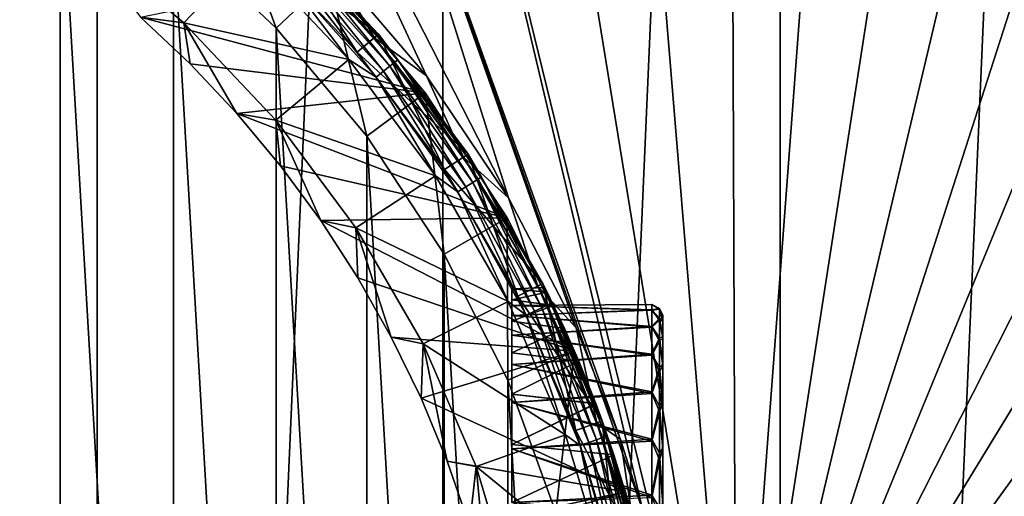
# Model space of a CAD drawing. Header units: metres. Extents: x -263 to 72, y -72 to 102.
# Tile 39 of 256: x 11.2 to 28.8, y 6.52 to 15.04. Entities that reach past the tile are written whole.
import ezdxf

# ---------------------------------------------------------------- set-up
doc = ezdxf.new("R2010")
doc.units = ezdxf.units.M
doc.layers.add('solid_FREE_STANDING_ONO_SW0004', color=7, linetype='CONTINUOUS')

msp = doc.modelspace()

# ---------------------------------------------------------------- linework, layer by layer
at = {"layer": 'solid_FREE_STANDING_ONO_SW0004'}
for points in [[(6.318729, -72.224121, -887), (6.318715, 72.224121, -887), (12.58952, 71.39856, -887)], [(12.589528, -71.398552, -887), (6.318729, -72.224121, -887), (12.58952, 71.39856, -887)], [(12.589528, -71.398552, -887), (12.58952, 71.39856, -887), (18.764444, 70.029602, -887)], [(18.764452, -70.029602, -887), (12.589528, -71.398552, -887), (18.764444, 70.029602, -887)], [(18.764452, -70.029602, -887), (18.764444, 70.029602, -887), (24.796396, 68.127739, -887)], [(24.7964, -68.127739, -887), (18.764452, -70.029602, -887), (24.796396, 68.127739, -887)], [(24.7964, -68.127739, -887), (24.796396, 68.127739, -887), (30.639791, 65.707329, -887)], [(30.63979, -65.707329, -887), (24.7964, -68.127739, -887), (30.639791, 65.707329, -887)], [(24.009604, 0, -872.009583), (22.059456, 23.587109, -872.126221), (20.210649, 23.360809, -872.104004)], [(24.009604, 0, -872.009583), (23.920332, 23.667299, -872.14856), (22.059456, 23.587109, -872.126221)], [(24.009604, 0, -872.009583), (25.78175, 23.600885, -872.170898), (23.920332, 23.667299, -872.14856)], [(24.009604, 0, -872.009583), (27.632181, 23.388277, -872.193115), (25.78175, 23.600885, -872.170898)], [(24.009604, 0, -872.009583), (20.210649, 23.360809, -872.104004), (18.385365, 22.989803, -872.082092)], [(24.009604, 0, -872.009583), (29.460161, 23.030792, -872.215027), (27.632181, 23.388277, -872.193115)], [(18.385365, 22.989803, -872.082092), (16.594908, 22.476391, -872.060608), (22.339272, 6.260771, -872)], [(24.009604, 0, -872.009583), (18.385365, 22.989803, -872.082092), (22.339272, 6.260771, -872)], [(24.009604, 0, -872.009583), (31.254368, 22.530647, -872.236572), (29.460161, 23.030792, -872.215027)], [(24.009604, 0, -872.009583), (33.003685, 21.890938, -872.257568), (31.254368, 22.530647, -872.236572)], [(16.594908, 22.476391, -872.060608), (14.850371, 21.82375, -872.039673), (19.940434, 11.858292, -872)], [(16.594908, 22.476391, -872.060608), (21.94326, 7.532214, -872), (22.339272, 6.260771, -872)], [(16.594908, 22.476391, -872.060608), (21.151411, 9.531854, -872), (21.94326, 7.532214, -872)], [(16.594908, 22.476391, -872.060608), (19.940434, 11.858292, -872), (21.151411, 9.531854, -872)], [(24.009604, 0, -872.009583), (34.697281, 21.115625, -872.277893), (33.003685, 21.890938, -872.257568)], [(14.850371, 21.82375, -872.039673), (18.472767, 14.035557, -872), (19.940434, 11.858292, -872)], [(14.850371, 21.82375, -872.039673), (16.768473, 16.033039, -872), (18.472767, 14.035557, -872)], [(24.009604, 0, -872.009583), (36.324665, 20.209517, -872.297485), (34.697281, 21.115625, -872.277893)], [(24.009604, 0, -872.009583), (37.875751, 19.178219, -872.316101), (36.324665, 20.209517, -872.297485)], [(9.738944, 19.391827, 137.050003), (9.738944, -19.391827, 137.050003), (11.924342, -18.130087, 137.050003)], [(9.738944, 19.391827, 137.050003), (11.924342, -18.130087, 137.050003), (11.924342, 18.130087, 137.050003)], [(24.009604, 0, -872.009583), (39.340935, 18.028126, -872.333679), (37.875751, 19.178219, -872.316101)], [(11.924342, 18.130087, 137.050003), (11.924342, -18.130087, 137.050003), (13.948497, -16.623159, 137.050003)], [(11.924342, 18.130087, 137.050003), (13.948497, -16.623159, 137.050003), (13.948497, 16.623159, 137.050003)], [(24.009604, 0, -872.009583), (40.711136, 16.766359, -872.350098), (39.340935, 18.028126, -872.333679)], [(13.948497, 16.623159, 137.050003), (15.784007, 14.891444, 137.050003), (14.784115, 17.619022, 135.75)], [(15.784007, 14.891444, 137.050003), (16.729593, 15.783558, 135.75), (14.784115, 17.619022, 135.75)], [(15.783424, 16.729721, 57.5), (17.236017, 14.462699, 57.5), (15.440424, 16.365919, 57.5)], [(17.618921, 14.784242, 56.700001), (15.783335, 16.729801, 56.700001), (15.440467, 16.365871, 56.700001)], [(15.714968, 16.656824, -799), (15.783592, 16.729561, -798.900024), (17.619032, 14.784104, -798.900024)], [(15.783592, 16.729561, -798.900024), (15.783335, 16.729801, 56.700001), (17.618921, 14.784242, 56.700001)], [(15.783424, 16.729721, 57.5), (17.618952, 14.784203, 57.5), (17.236017, 14.462699, 57.5)], [(15.783562, 16.729589, 95.300003), (17.618952, 14.784203, 57.5), (15.783424, 16.729721, 57.5)], [(17.619024, 14.784112, 95.300003), (17.618952, 14.784203, 57.5), (15.783562, 16.729589, 95.300003)], [(16.24659, 16.24659, 95.481171), (17.619024, 14.784112, 95.300003), (15.783562, 16.729589, 95.300003)], [(17.619032, 14.784104, -798.900024), (15.783592, 16.729561, -798.900024), (17.618921, 14.784242, 56.700001)], [(24.009604, 0, -872.009583), (41.977875, 15.400735, -872.365356), (40.711136, 16.766359, -872.350098)], [(13.948497, 16.623159, 137.050003), (13.948497, -16.623159, 137.050003), (15.784007, -14.891444, 137.050003)], [(13.948497, 16.623159, 137.050003), (15.784007, -14.891444, 137.050003), (15.784007, 14.891444, 137.050003)], [(15.714923, 16.656866, -872), (15.714968, 16.656824, -799), (17.542427, 14.719826, -799)], [(17.542566, 14.71966, -872), (15.714923, 16.656866, -872), (17.542427, 14.719826, -799)], [(16.768473, 16.033039, -872), (15.714923, 16.656866, -872), (17.542566, 14.71966, -872)], [(17.542427, 14.719826, -799), (15.714968, 16.656824, -799), (17.619032, 14.784104, -798.900024)], [(12.303388, 16.526339, 96.599998), (14.138644, 14.986392, 96.599998), (12.303402, 16.526321, 96)], [(13.364058, 15.084917, 97.050003), (14.138644, 14.986392, 96.599998), (12.303388, 16.526339, 96.599998)], [(12.303402, 16.526321, 96), (14.138625, 14.986403, 96), (15.307526, 16.216339, 96)], [(14.138644, 14.986392, 96.599998), (14.138625, 14.986403, 96), (12.303402, 16.526321, 96)], [(14.138625, 14.986403, 96), (17.087234, 14.328866, 96), (15.307526, 16.216339, 96)], [(15.89609, 15.89609, 95.976334), (15.307526, 16.216339, 96), (17.087234, 14.328866, 96)], [(15.440467, 16.365871, 56.700001), (15.440424, 16.365919, 57.5), (17.236017, 14.462699, 57.5)], [(17.235882, 14.462863, 56.700001), (15.440467, 16.365871, 56.700001), (17.236017, 14.462699, 57.5)], [(17.618921, 14.784242, 56.700001), (15.440467, 16.365871, 56.700001), (17.235882, 14.462863, 56.700001)], [(16.118298, 16.118298, 95.795235), (17.821627, 14.212273, 95.795235), (16.197077, 16.197077, 95.650162)], [(16.197077, 16.197077, 95.650162), (17.908731, 14.281736, 95.650162), (16.24659, 16.24659, 95.481171)], [(17.821627, 14.212273, 95.795235), (17.908731, 14.281736, 95.650162), (16.197077, 16.197077, 95.650162)], [(16.24659, 16.24659, 95.481171), (17.963476, 14.325394, 95.481171), (17.619024, 14.784112, 95.300003)], [(17.908731, 14.281736, 95.650162), (17.963476, 14.325394, 95.481171), (16.24659, 16.24659, 95.481171)], [(16.015633, 16.015633, 95.906494), (17.708111, 14.121747, 95.906494), (16.118298, 16.118298, 95.795235)], [(17.708111, 14.121747, 95.906494), (17.821627, 14.212273, 95.795235), (16.118298, 16.118298, 95.795235)], [(16.768473, 16.033039, -872), (17.542566, 14.71966, -872), (18.472767, 14.035557, -872)], [(16.015633, 16.015633, 95.906494), (15.89609, 15.89609, 95.976334), (17.575935, 14.016341, 95.976334)], [(17.575935, 14.016341, 95.976334), (15.89609, 15.89609, 95.976334), (17.087234, 14.328866, 96)], [(16.015633, 16.015633, 95.906494), (17.575935, 14.016341, 95.976334), (17.708111, 14.121747, 95.906494)], [(16.729593, 15.783558, 97.050003), (18.448837, 13.734642, 97.050003), (13.364058, 15.084917, 97.050003)], [(15.784007, 14.891444, 137.050003), (17.406073, 12.958342, 137.050003), (16.729593, 15.783558, 135.75)], [(18.448833, 13.734648, 135.75), (18.448837, 13.734642, 97.050003), (16.729593, 15.783558, 97.050003)], [(16.729593, 15.783558, 135.75), (18.448833, 13.734648, 135.75), (16.729593, 15.783558, 97.050003)], [(17.406073, 12.958342, 137.050003), (18.448833, 13.734648, 135.75), (16.729593, 15.783558, 135.75)], [(24.009604, 0, -872.009583), (43.133301, 13.939712, -872.379211), (41.977875, 15.400735, -872.365356)], [(13.364058, 15.084917, 97.050003), (14.250472, 14.250503, 97.050003), (14.138644, 14.986392, 96.599998)], [(18.448837, 13.734642, 97.050003), (14.250472, 14.250503, 97.050003), (13.364058, 15.084917, 97.050003)], [(14.138625, 14.986403, 96), (15.782868, 13.243649, 96), (17.087234, 14.328866, 96)], [(15.782868, 13.243649, 96.599998), (15.782868, 13.243649, 96), (14.138625, 14.986403, 96)], [(14.138644, 14.986392, 96.599998), (15.782868, 13.243649, 96.599998), (14.138625, 14.986403, 96)], [(15.08487, 13.364111, 97.050003), (15.782868, 13.243649, 96.599998), (14.138644, 14.986392, 96.599998)], [(14.250472, 14.250503, 97.050003), (15.08487, 13.364111, 97.050003), (14.138644, 14.986392, 96.599998)], [(15.784007, 14.891444, 137.050003), (15.784007, -14.891444, 137.050003), (17.406073, -12.958342, 137.050003)], [(15.784007, 14.891444, 137.050003), (17.406073, -12.958342, 137.050003), (17.406073, 12.958342, 137.050003)], [(19.216269, 12.638637, 56.700001), (17.618921, 14.784242, 56.700001), (17.235882, 14.462863, 56.700001)], [(17.618952, 14.784203, 57.5), (18.798473, 12.363954, 57.5), (17.236017, 14.462699, 57.5)], [(17.542427, 14.719826, -799), (17.619032, 14.784104, -798.900024), (19.216196, 12.638742, -798.900024)], [(19.132648, 12.583791, -799), (17.542427, 14.719826, -799), (19.216196, 12.638742, -798.900024)], [(17.542566, 14.71966, -872), (17.542427, 14.719826, -799), (19.132648, 12.583791, -799)], [(19.132759, 12.583623, -872), (17.542566, 14.71966, -872), (19.132648, 12.583791, -799)], [(18.472767, 14.035557, -872), (17.542566, 14.71966, -872), (19.132759, 12.583623, -872)], [(17.619032, 14.784104, -798.900024), (17.618921, 14.784242, 56.700001), (19.216269, 12.638637, 56.700001)], [(17.618952, 14.784203, 57.5), (19.21629, 12.638606, 57.5), (18.798473, 12.363954, 57.5)], [(19.216221, 12.638703, 95.300003), (19.21629, 12.638606, 57.5), (17.618952, 14.784203, 57.5)], [(19.216221, 12.638703, 95.300003), (17.618952, 14.784203, 57.5), (17.619024, 14.784112, 95.300003)], [(17.963476, 14.325394, 95.481171), (19.216221, 12.638703, 95.300003), (17.619024, 14.784112, 95.300003)], [(19.216196, 12.638742, -798.900024), (17.619032, 14.784104, -798.900024), (19.216269, 12.638637, 56.700001)], [(18.798409, 12.364057, 56.700001), (17.235882, 14.462863, 56.700001), (17.236017, 14.462699, 57.5)], [(19.216269, 12.638637, 56.700001), (17.235882, 14.462863, 56.700001), (18.798409, 12.364057, 56.700001)], [(18.798409, 12.364057, 56.700001), (17.236017, 14.462699, 57.5), (18.798473, 12.363954, 57.5)], [(15.782868, 13.243649, 96), (18.635635, 12.24757, 96), (17.087234, 14.328866, 96)], [(17.575935, 14.016341, 95.976334), (17.087234, 14.328866, 96), (18.635635, 12.24757, 96)], [(17.821627, 14.212273, 95.795235), (19.300837, 12.12752, 95.795235), (17.908731, 14.281736, 95.650162)], [(17.908731, 14.281736, 95.650162), (19.395172, 12.186794, 95.650162), (17.963476, 14.325394, 95.481171)], [(19.300837, 12.12752, 95.795235), (19.395172, 12.186794, 95.650162), (17.908731, 14.281736, 95.650162)], [(17.963476, 14.325394, 95.481171), (19.45446, 12.224048, 95.481171), (19.216221, 12.638703, 95.300003)], [(19.395172, 12.186794, 95.650162), (19.45446, 12.224048, 95.481171), (17.963476, 14.325394, 95.481171)], [(18.448837, 13.734642, 97.050003), (15.08487, 13.364111, 97.050003), (14.250472, 14.250503, 97.050003)], [(17.708111, 14.121747, 95.906494), (17.575935, 14.016341, 95.976334), (19.034754, 11.960328, 95.976334)], [(17.708111, 14.121747, 95.906494), (19.1779, 12.050273, 95.906494), (17.821627, 14.212273, 95.795235)], [(17.708111, 14.121747, 95.906494), (19.034754, 11.960328, 95.976334), (19.1779, 12.050273, 95.906494)], [(19.1779, 12.050273, 95.906494), (19.300837, 12.12752, 95.795235), (17.821627, 14.212273, 95.795235)], [(19.034754, 11.960328, 95.976334), (17.575935, 14.016341, 95.976334), (18.635635, 12.24757, 96)], [(18.472767, 14.035557, -872), (19.132759, 12.583623, -872), (19.940434, 11.858292, -872)], [(24.009604, 0, -872.009583), (44.170254, 12.392341, -872.391663), (43.133301, 13.939712, -872.379211)], [(18.448837, 13.734642, 97.050003), (19.918598, 11.499974, 97.050003), (15.08487, 13.364111, 97.050003)], [(17.406073, 12.958342, 137.050003), (18.792753, 10.849996, 137.050003), (18.448833, 13.734648, 135.75)], [(18.448833, 13.734648, 135.75), (19.918585, 11.5, 135.75), (18.448837, 13.734642, 97.050003)], [(18.792753, 10.849996, 137.050003), (19.918585, 11.5, 135.75), (18.448833, 13.734648, 135.75)], [(19.918585, 11.5, 135.75), (19.918598, 11.499974, 97.050003), (18.448837, 13.734642, 97.050003)], [(15.08487, 13.364111, 97.050003), (15.864336, 12.428823, 97.050003), (15.782868, 13.243649, 96.599998)], [(19.918598, 11.499974, 97.050003), (15.864336, 12.428823, 97.050003), (15.08487, 13.364111, 97.050003)], [(15.782868, 13.243649, 96), (17.213785, 11.321609, 96), (18.635635, 12.24757, 96)], [(17.213774, 11.321626, 96.599998), (17.213785, 11.321609, 96), (15.782868, 13.243649, 96)], [(15.782868, 13.243649, 96.599998), (17.213774, 11.321626, 96.599998), (15.782868, 13.243649, 96)], [(16.585915, 11.448152, 97.050003), (17.213774, 11.321626, 96.599998), (15.782868, 13.243649, 96.599998)], [(15.864336, 12.428823, 97.050003), (16.585915, 11.448152, 97.050003), (15.782868, 13.243649, 96.599998)], [(17.406073, 12.958342, 137.050003), (17.406073, -12.958342, 137.050003), (18.792753, -10.849996, 137.050003)], [(17.406073, 12.958342, 137.050003), (18.792753, -10.849996, 137.050003), (18.792753, 10.849996, 137.050003)], [(20.553658, 10.32216, 56.700001), (19.216269, 12.638637, 56.700001), (18.798409, 12.364057, 56.700001)], [(19.21629, 12.638606, 57.5), (20.106722, 10.098006, 57.5), (18.798473, 12.363954, 57.5)], [(19.132648, 12.583791, -799), (19.216196, 12.638742, -798.900024), (20.55357, 10.322342, -798.900024)], [(20.464207, 10.277462, -799), (19.132648, 12.583791, -799), (20.55357, 10.322342, -798.900024)], [(19.132759, 12.583623, -872), (19.132648, 12.583791, -799), (20.464207, 10.277462, -799)], [(20.464201, 10.277476, -872), (19.132759, 12.583623, -872), (20.464207, 10.277462, -799)], [(19.940434, 11.858292, -872), (19.132759, 12.583623, -872), (20.464201, 10.277476, -872)], [(20.55357, 10.322342, -798.900024), (19.216196, 12.638742, -798.900024), (19.216269, 12.638637, 56.700001)], [(20.553553, 10.322378, 95.300003), (19.21629, 12.638606, 57.5), (19.216221, 12.638703, 95.300003)], [(19.45446, 12.224048, 95.481171), (20.553553, 10.322378, 95.300003), (19.216221, 12.638703, 95.300003)], [(20.55357, 10.322342, -798.900024), (19.216269, 12.638637, 56.700001), (20.553658, 10.32216, 56.700001)], [(19.21629, 12.638606, 57.5), (20.553658, 10.32217, 57.5), (20.106722, 10.098006, 57.5)], [(20.553553, 10.322378, 95.300003), (20.553658, 10.32217, 57.5), (19.21629, 12.638606, 57.5)], [(19.918598, 11.499974, 97.050003), (16.585915, 11.448152, 97.050003), (15.864336, 12.428823, 97.050003)], [(18.798409, 12.364057, 56.700001), (18.798473, 12.363954, 57.5), (20.106722, 10.098006, 57.5)], [(20.106836, 10.097777, 56.700001), (18.798409, 12.364057, 56.700001), (20.106722, 10.098006, 57.5)], [(20.553658, 10.32216, 56.700001), (18.798409, 12.364057, 56.700001), (20.106836, 10.097777, 56.700001)], [(24.009604, 0, -872.009583), (45.082314, 10.768207, -872.402588), (44.170254, 12.392341, -872.391663)], [(17.213785, 11.321609, 96), (19.93203, 10.000208, 96), (18.635635, 12.24757, 96)], [(19.034754, 11.960328, 95.976334), (18.635635, 12.24757, 96), (19.93203, 10.000208, 96)], [(19.300837, 12.12752, 95.795235), (20.537329, 9.890256, 95.795235), (19.395172, 12.186794, 95.650162)], [(19.395172, 12.186794, 95.650162), (20.637707, 9.938596, 95.650162), (19.45446, 12.224048, 95.481171)], [(20.537329, 9.890256, 95.795235), (20.637707, 9.938596, 95.650162), (19.395172, 12.186794, 95.650162)], [(19.45446, 12.224048, 95.481171), (20.700794, 9.968977, 95.481171), (20.553553, 10.322378, 95.300003)], [(20.637707, 9.938596, 95.650162), (20.700794, 9.968977, 95.481171), (19.45446, 12.224048, 95.481171)], [(19.1779, 12.050273, 95.906494), (19.034754, 11.960328, 95.976334), (20.2542, 9.753908, 95.976334)], [(19.1779, 12.050273, 95.906494), (20.406515, 9.82726, 95.906494), (19.300837, 12.12752, 95.795235)], [(19.1779, 12.050273, 95.906494), (20.2542, 9.753908, 95.976334), (20.406515, 9.82726, 95.906494)], [(20.406515, 9.82726, 95.906494), (20.537329, 9.890256, 95.795235), (19.300837, 12.12752, 95.795235)], [(20.2542, 9.753908, 95.976334), (19.034754, 11.960328, 95.976334), (19.93203, 10.000208, 96)], [(19.940434, 11.858292, -872), (20.464201, 10.277476, -872), (21.151411, 9.531854, -872)], [(19.918598, 11.499974, 97.050003), (21.118965, 9.109847, 97.050003), (16.585915, 11.448152, 97.050003)], [(16.585915, 11.448152, 97.050003), (17.246811, 10.425942, 97.050003), (17.213774, 11.321626, 96.599998)], [(21.118965, 9.109847, 97.050003), (17.246811, 10.425942, 97.050003), (16.585915, 11.448152, 97.050003)], [(18.792753, 10.849996, 137.050003), (19.925287, 8.594934, 137.050003), (19.918585, 11.5, 135.75)], [(19.918585, 11.5, 135.75), (21.118971, 9.109835, 135.75), (19.918598, 11.499974, 97.050003)], [(19.925287, 8.594934, 137.050003), (21.118971, 9.109835, 135.75), (19.918585, 11.5, 135.75)], [(21.118971, 9.109835, 135.75), (21.118965, 9.109847, 97.050003), (19.918598, 11.499974, 97.050003)], [(17.213774, 11.321626, 96.599998), (18.411804, 9.246548, 96.599998), (17.213785, 11.321609, 96)], [(17.844814, 9.365649, 97.050003), (18.411804, 9.246548, 96.599998), (17.213774, 11.321626, 96.599998)], [(17.246811, 10.425942, 97.050003), (17.844814, 9.365649, 97.050003), (17.213774, 11.321626, 96.599998)], [(17.213785, 11.321609, 96), (18.411795, 9.246566, 96), (19.93203, 10.000208, 96)], [(18.411804, 9.246548, 96.599998), (18.411795, 9.246566, 96), (17.213785, 11.321609, 96)], [(18.792753, 10.849996, 137.050003), (18.792753, -10.849996, 137.050003), (19.925287, -8.594934, 137.050003)], [(18.792753, 10.849996, 137.050003), (19.925287, -8.594934, 137.050003), (19.925287, 8.594934, 137.050003)], [(24.009604, 0, -872.009583), (45.863831, 9.07737, -872.411987), (45.082314, 10.768207, -872.402588)], [(21.118965, 9.109847, 97.050003), (17.844814, 9.365649, 97.050003), (17.246811, 10.425942, 97.050003)], [(20, 10.225655, 31.593929), (20.629377, 10.169994, 31.021816), (20.589743, 10.25, 32.300026)], [(20, 10.225661, 33.005978), (20.589743, 10.25, 32.300026), (20.629353, 10.170047, 33.57774)], [(20, 10.225661, 33.005978), (20, 10.225655, 31.593929), (20.589743, 10.25, 32.300026)], [(20, 10.031612, 34.404564), (20, 10.225661, 33.005978), (20.629353, 10.170047, 33.57774)], [(20, 9.92764, 31.633314), (20, 10.225655, 31.593929), (20, 10.225661, 33.005978)], [(20, 9.749363, 34.288071), (20, 10.225661, 33.005978), (20, 10.031612, 34.404564)], [(20, 9.92764, 32.966686), (20, 10.225661, 33.005978), (20, 9.749363, 34.288071)], [(20, 9.92764, 31.633314), (20, 10.225661, 33.005978), (20, 9.92764, 32.966686)], [(20, 10.225655, 31.593929), (20, 10.031595, 30.19536), (20.629377, 10.169994, 31.021816)], [(20, 9.749363, 30.311928), (20, 10.031595, 30.19536), (20, 10.225655, 31.593929)], [(20, 9.749363, 30.311928), (20, 10.225655, 31.593929), (20, 9.92764, 31.633314)], [(20.553658, 10.32217, 57.5), (21.143091, 7.695432, 57.5), (20.106722, 10.098006, 57.5)], [(21.612926, 7.866459, 56.700001), (20.553658, 10.32216, 56.700001), (20.106836, 10.097777, 56.700001)], [(20.464201, 10.277476, -872), (20.464207, 10.277462, -799), (21.518965, 7.83225, -799)], [(21.519054, 7.832002, -872), (20.464201, 10.277476, -872), (21.518965, 7.83225, -799)], [(21.151411, 9.531854, -872), (20.464201, 10.277476, -872), (21.519054, 7.832002, -872)], [(20.464207, 10.277462, -799), (20.55357, 10.322342, -798.900024), (21.612934, 7.866452, -798.900024)], [(21.518965, 7.83225, -799), (20.464207, 10.277462, -799), (21.612934, 7.866452, -798.900024)], [(21.61293, 7.866461, 95.300003), (20.553658, 10.32217, 57.5), (20.553553, 10.322378, 95.300003)], [(20.700794, 9.968977, 95.481171), (21.61293, 7.866461, 95.300003), (20.553553, 10.322378, 95.300003)], [(20.589743, 10.25, 32.300026), (20.55357, 10.322342, -798.900024), (20.553658, 10.32216, 56.700001)], [(21.498875, 8.17303, 26.114206), (21.612934, 7.866452, -798.900024), (20.55357, 10.322342, -798.900024)], [(21.195278, 8.930855, 27.269846), (21.498875, 8.17303, 26.114206), (20.55357, 10.322342, -798.900024)], [(20.938925, 9.516376, 28.492006), (21.195278, 8.930855, 27.269846), (20.55357, 10.322342, -798.900024)], [(20.747154, 9.927519, 29.749117), (20.938925, 9.516376, 28.492006), (20.55357, 10.322342, -798.900024)], [(20.629377, 10.169994, 31.021816), (20.747154, 9.927519, 29.749117), (20.55357, 10.322342, -798.900024)], [(20.589743, 10.25, 32.300026), (20.629377, 10.169994, 31.021816), (20.55357, 10.322342, -798.900024)], [(20.553658, 10.32217, 57.5), (21.612967, 7.866357, 57.5), (21.143091, 7.695432, 57.5)], [(21.61293, 7.866461, 95.300003), (21.612967, 7.866357, 57.5), (20.553658, 10.32217, 57.5)], [(20.629353, 10.170047, 33.57774), (20.553658, 10.32216, 56.700001), (21.612926, 7.866459, 56.700001)], [(20.629353, 10.170047, 33.57774), (20.589743, 10.25, 32.300026), (20.553658, 10.32216, 56.700001)], [(20, 10.031612, 34.404564), (20.629353, 10.170047, 33.57774), (20.747047, 9.927741, 34.850021)], [(20, 10.031595, 30.19536), (20.747154, 9.927519, 29.749117), (20.629377, 10.169994, 31.021816)], [(20.106836, 10.097777, 56.700001), (20.106722, 10.098006, 57.5), (21.143091, 7.695432, 57.5)], [(21.143143, 7.69528, 56.700001), (20.106836, 10.097777, 56.700001), (21.143091, 7.695432, 57.5)], [(21.612926, 7.866459, 56.700001), (20.106836, 10.097777, 56.700001), (21.143143, 7.69528, 56.700001)], [(20.747047, 9.927741, 34.850021), (20.629353, 10.170047, 33.57774), (21.612926, 7.866459, 56.700001)], [(18.411795, 9.246566, 96), (20.958284, 7.618421, 96), (19.93203, 10.000208, 96)], [(20.2542, 9.753908, 95.976334), (19.93203, 10.000208, 96), (20.958284, 7.618421, 96)], [(20, 9.647276, 35.763027), (20, 10.031612, 34.404564), (20.747047, 9.927741, 34.850021)], [(20, 9.396008, 35.573765), (20, 10.031612, 34.404564), (20, 9.647276, 35.763027)], [(20, 9.749363, 34.288071), (20, 10.031612, 34.404564), (20, 9.396008, 35.573765)], [(20, 10.031595, 30.19536), (20, 9.647259, 28.836926), (20.747154, 9.927519, 29.749117)], [(20, 9.396008, 29.026236), (20, 9.647259, 28.836926), (20, 10.031595, 30.19536)], [(20, 9.396008, 29.026236), (20, 10.031595, 30.19536), (20, 9.749363, 30.311928)], [(20, 9.92764, 32.966686), (22.5, 9.845038, 33.741428), (22.5, 9.949967, 32.325661)], [(20, 9.92764, 31.633314), (22.5, 9.949967, 32.325661), (22.5, 9.852343, 30.90937)], [(20, 9.92764, 31.633314), (20, 9.92764, 32.966686), (22.5, 9.949967, 32.325661)], [(20, 9.647276, 35.763027), (20.747047, 9.927741, 34.850021), (20.938745, 9.516772, 36.107002)], [(20, 9.92764, 32.966686), (20, 9.749363, 34.288071), (22.5, 9.845038, 33.741428)], [(20, 9.749363, 30.311928), (20, 9.92764, 31.633314), (22.5, 9.852343, 30.90937)], [(20, 9.647259, 28.836926), (20.938925, 9.516376, 28.492006), (20.747154, 9.927519, 29.749117)], [(20.406515, 9.82726, 95.906494), (21.378508, 7.480663, 95.906494), (20.537329, 9.890256, 95.795235)], [(20.537329, 9.890256, 95.795235), (21.515553, 7.528617, 95.795235), (20.637707, 9.938596, 95.650162)], [(21.378508, 7.480663, 95.906494), (21.515553, 7.528617, 95.795235), (20.537329, 9.890256, 95.795235)], [(20.637707, 9.938596, 95.650162), (21.62071, 7.565414, 95.650162), (20.700794, 9.968977, 95.481171)], [(21.515553, 7.528617, 95.795235), (21.62071, 7.565414, 95.650162), (20.637707, 9.938596, 95.650162)], [(20.700794, 9.968977, 95.481171), (21.686804, 7.588541, 95.481171), (21.61293, 7.866461, 95.300003)], [(21.62071, 7.565414, 95.650162), (21.686804, 7.588541, 95.481171), (20.700794, 9.968977, 95.481171)], [(20.938745, 9.516772, 36.107002), (20.747047, 9.927741, 34.850021), (21.612926, 7.866459, 56.700001)], [(22.5, 9.949967, 32.325661), (22.641422, 9.86205, 33.061703), (22.641422, 9.873913, 31.711727)], [(22.5, 9.852343, 30.90937), (22.5, 9.949967, 32.325661), (22.641422, 9.873913, 31.711727)], [(22.5, 9.949967, 32.325661), (22.5, 9.845038, 33.741428), (22.641422, 9.86205, 33.061703)], [(22.5, 9.852343, 30.90937), (22.641422, 9.873913, 31.711727), (22.641422, 9.701843, 30.372709)], [(22.5, 9.845038, 33.741428), (22.641422, 9.666475, 34.397491), (22.641422, 9.86205, 33.061703)], [(22.700001, 9.654308, 30.937346), (22.641422, 9.701843, 30.372709), (22.641422, 9.873913, 31.711727)], [(22.700001, 9.749968, 32.325161), (22.641422, 9.873913, 31.711727), (22.641422, 9.86205, 33.061703)], [(22.700001, 9.749968, 32.325161), (22.700001, 9.654308, 30.937346), (22.641422, 9.873913, 31.711727)], [(22.700001, 9.647145, 33.712479), (22.641422, 9.86205, 33.061703), (22.641422, 9.666475, 34.397491)], [(22.700001, 9.647145, 33.712479), (22.700001, 9.749968, 32.325161), (22.641422, 9.86205, 33.061703)], [(20, 9.749363, 30.311928), (22.5, 9.852343, 30.90937), (22.5, 9.554152, 29.521391)], [(20, 9.749363, 34.288071), (22.5, 9.539694, 35.12785), (22.5, 9.845038, 33.741428)], [(20, 9.749363, 34.288071), (20, 9.396008, 35.573765), (22.5, 9.539694, 35.12785)], [(20, 9.396008, 29.026236), (20, 9.749363, 30.311928), (22.5, 9.554152, 29.521391)], [(20.406515, 9.82726, 95.906494), (20.2542, 9.753908, 95.976334), (21.218937, 7.424827, 95.976334)], [(21.218937, 7.424827, 95.976334), (20.2542, 9.753908, 95.976334), (20.958284, 7.618421, 96)], [(20.406515, 9.82726, 95.906494), (21.218937, 7.424827, 95.976334), (21.378508, 7.480663, 95.906494)], [(22.5, 9.554152, 29.521391), (22.5, 9.852343, 30.90937), (22.641422, 9.701843, 30.372709)], [(22.5, 9.845038, 33.741428), (22.5, 9.539694, 35.12785), (22.641422, 9.666475, 34.397491)], [(22.5, 9.554152, 29.521391), (22.641422, 9.701843, 30.372709), (22.641422, 9.349048, 29.069593)], [(22.700001, 9.362113, 29.577255), (22.641422, 9.349048, 29.069593), (22.641422, 9.701843, 30.372709)], [(22.700001, 9.654308, 30.937346), (22.700001, 9.362113, 29.577255), (22.641422, 9.701843, 30.372709)], [(22.700001, 8.858426, 36.373177), (22.700001, 9.654308, 30.937346), (22.700001, 9.749968, 32.325161)], [(22.700001, 9.347933, 35.071037), (22.700001, 9.749968, 32.325161), (22.700001, 9.647145, 33.712479)], [(22.700001, 8.858426, 36.373177), (22.700001, 9.749968, 32.325161), (22.700001, 9.347933, 35.071037)], [(20, 9.079888, 37.05584), (20, 9.647276, 35.763027), (20.938745, 9.516772, 36.107002)], [(20, 8.87392, 36.800671), (20, 9.647276, 35.763027), (20, 9.079888, 37.05584)], [(20, 9.396008, 35.573765), (20, 9.647276, 35.763027), (20, 8.87392, 36.800671)], [(20, 9.647259, 28.836926), (20, 9.079871, 27.544128), (20.938925, 9.516376, 28.492006)], [(20, 8.87392, 27.79933), (20, 9.079871, 27.544128), (20, 9.647259, 28.836926)], [(20, 8.87392, 27.79933), (20, 9.647259, 28.836926), (20, 9.396008, 29.026236)], [(20, 9.396008, 29.026236), (22.5, 9.554152, 29.521391), (22.5, 9.061468, 28.189976)], [(20, 9.396008, 35.573765), (22.5, 9.040149, 36.456707), (22.5, 9.539694, 35.12785)], [(20, 9.079888, 37.05584), (20.938745, 9.516772, 36.107002), (21.195045, 8.931408, 37.32917)], [(20, 9.079871, 27.544128), (21.195278, 8.930855, 27.269846), (20.938925, 9.516376, 28.492006)], [(21.195045, 8.931408, 37.32917), (20.938745, 9.516772, 36.107002), (21.612926, 7.866459, 56.700001)], [(21.151411, 9.531854, -872), (21.519054, 7.832002, -872), (21.94326, 7.532214, -872)], [(22.5, 9.539694, 35.12785), (22.641422, 9.290833, 35.694206), (22.641422, 9.666475, 34.397491)], [(22.5, 9.061468, 28.189976), (22.5, 9.554152, 29.521391), (22.641422, 9.349048, 29.069593)], [(22.5, 9.539694, 35.12785), (22.5, 9.040149, 36.456707), (22.641422, 9.290833, 35.694206)], [(22.700001, 9.347933, 35.071037), (22.641422, 9.666475, 34.397491), (22.641422, 9.290833, 35.694206)], [(22.700001, 9.347933, 35.071037), (22.700001, 9.647145, 33.712479), (22.641422, 9.666475, 34.397491)], [(22.700001, 8.188581, 37.592411), (22.700001, 9.362113, 29.577255), (22.700001, 9.654308, 30.937346)], [(22.700001, 8.188581, 37.592411), (22.700001, 9.654308, 30.937346), (22.700001, 8.858426, 36.373177)], [(17.844814, 9.365649, 97.050003), (18.377729, 8.271147, 97.050003), (18.411804, 9.246548, 96.599998)], [(21.118965, 9.109847, 97.050003), (18.377729, 8.271147, 97.050003), (17.844814, 9.365649, 97.050003)], [(20, 9.396008, 35.573765), (20, 8.87392, 36.800671), (22.5, 9.040149, 36.456707)], [(20, 8.87392, 27.79933), (20, 9.396008, 29.026236), (22.5, 9.061468, 28.189976)], [(22.5, 9.061468, 28.189976), (22.641422, 9.349048, 29.069593), (22.641422, 8.822096, 27.826653)], [(22.700001, 9.362113, 29.577255), (22.700001, 8.879333, 28.2726), (22.641422, 9.349048, 29.069593)], [(22.700001, 8.879333, 28.2726), (22.641422, 8.822096, 27.826653), (22.641422, 9.349048, 29.069593)], [(22.700001, 8.858426, 36.373177), (22.700001, 9.347933, 35.071037), (22.641422, 9.290833, 35.694206)], [(22.700001, 8.188581, 37.592411), (22.700001, 8.879333, 28.2726), (22.700001, 9.362113, 29.577255)], [(18.377729, 8.271147, 97.050003), (18.84359, 7.146462, 97.050003), (18.411804, 9.246548, 96.599998)], [(18.411795, 9.246566, 96), (19.360729, 7.046656, 96), (20.958284, 7.618421, 96)], [(19.360729, 7.046656, 96.599998), (19.360729, 7.046656, 96), (18.411795, 9.246566, 96)], [(18.411804, 9.246548, 96.599998), (19.360729, 7.046656, 96.599998), (18.411795, 9.246566, 96)], [(18.84359, 7.146462, 97.050003), (19.360729, 7.046656, 96.599998), (18.411804, 9.246548, 96.599998)], [(22.5, 9.040149, 36.456707), (22.641422, 8.74212, 36.927696), (22.641422, 9.290833, 35.694206)], [(22.700001, 8.858426, 36.373177), (22.641422, 9.290833, 35.694206), (22.641422, 8.74212, 36.927696)], [(21.118965, 9.109847, 97.050003), (22.033762, 6.596462, 97.050003), (18.377729, 8.271147, 97.050003)], [(19.925287, 8.594934, 137.050003), (20.788374, 6.223626, 137.050003), (21.118971, 9.109835, 135.75)], [(20, 8.340307, 38.258335), (20, 9.079888, 37.05584), (21.195045, 8.931408, 37.32917)], [(20, 8.192484, 37.946743), (20, 9.079888, 37.05584), (20, 8.340307, 38.258335)], [(20, 8.87392, 36.800671), (20, 9.079888, 37.05584), (20, 8.192484, 37.946743)], [(20, 9.079871, 27.544128), (20, 8.340292, 26.341644), (21.195278, 8.930855, 27.269846)], [(20, 8.192484, 26.653257), (20, 8.340292, 26.341644), (20, 9.079871, 27.544128)], [(20, 8.192484, 26.653257), (20, 9.079871, 27.544128), (20, 8.87392, 27.79933)], [(20, 8.87392, 27.79933), (22.5, 9.061468, 28.189976), (22.5, 8.384318, 26.942228)], [(20, 8.87392, 36.800671), (22.5, 8.356572, 37.700943), (22.5, 9.040149, 36.456707)], [(20.788374, 6.223626, 137.050003), (22.033758, 6.596474, 135.75), (21.118971, 9.109835, 135.75)], [(22.033758, 6.596474, 135.75), (22.033762, 6.596462, 97.050003), (21.118965, 9.109847, 97.050003)], [(21.118971, 9.109835, 135.75), (22.033758, 6.596474, 135.75), (21.118965, 9.109847, 97.050003)], [(22.5, 8.384318, 26.942228), (22.5, 9.061468, 28.189976), (22.641422, 8.822096, 27.826653)], [(22.5, 9.040149, 36.456707), (22.5, 8.356572, 37.700943), (22.641422, 8.74212, 36.927696)], [(24.009604, 0, -872.009583), (46.509964, 7.330305, -872.419739), (45.863831, 9.07737, -872.411987)], [(20, 8.340307, 38.258335), (21.195045, 8.931408, 37.32917), (21.498663, 8.173584, 38.485062)], [(20, 8.340292, 26.341644), (21.498875, 8.17303, 26.114206), (21.195278, 8.930855, 27.269846)], [(20, 8.87392, 36.800671), (20, 8.192484, 37.946743), (22.5, 8.356572, 37.700943)], [(20, 8.192484, 26.653257), (20, 8.87392, 27.79933), (22.5, 8.384318, 26.942228)], [(21.498663, 8.173584, 38.485062), (21.195045, 8.931408, 37.32917), (21.612926, 7.866459, 56.700001)], [(22.5, 8.384318, 26.942228), (22.641422, 8.822096, 27.826653), (22.641422, 8.130806, 26.667042)], [(22.700001, 8.879333, 28.2726), (22.700001, 8.215796, 27.049934), (22.641422, 8.822096, 27.826653)], [(22.700001, 8.188581, 37.592411), (22.700001, 8.858426, 36.373177), (22.641422, 8.74212, 36.927696)], [(22.700001, 8.215796, 27.049934), (22.641422, 8.130806, 26.667042), (22.641422, 8.822096, 27.826653)], [(22.700001, 7.352044, 38.703899), (22.700001, 8.215796, 27.049934), (22.700001, 8.879333, 28.2726)], [(22.700001, 7.352044, 38.703899), (22.700001, 8.879333, 28.2726), (22.700001, 8.188581, 37.592411)], [(22.5, 8.356572, 37.700943), (22.641422, 8.030558, 38.074978), (22.641422, 8.74212, 36.927696)], [(22.700001, 8.188581, 37.592411), (22.641422, 8.74212, 36.927696), (22.641422, 8.030558, 38.074978)], [(19.925287, 8.594934, 137.050003), (19.925287, -8.594934, 137.050003), (20.788374, -6.223626, 137.050003)], [(19.925287, 8.594934, 137.050003), (20.788374, -6.223626, 137.050003), (20.788374, 6.223626, 137.050003)], [(20, 8.192484, 26.653257), (22.5, 8.384318, 26.942228), (22.5, 7.536488, 25.803551)], [(20, 8.192484, 37.946743), (22.5, 7.50288, 38.835236), (22.5, 8.356572, 37.700943)], [(20, 7.442322, 39.348003), (20, 8.340307, 38.258335), (21.498663, 8.173584, 38.485062)], [(20, 7.363921, 38.991425), (20, 8.340307, 38.258335), (20, 7.442322, 39.348003)], [(20, 8.192484, 37.946743), (20, 8.340307, 38.258335), (20, 7.363921, 38.991425)], [(20, 8.340292, 26.341644), (20, 7.442311, 25.251984), (21.498875, 8.17303, 26.114206)], [(20, 7.363921, 25.608576), (20, 7.442311, 25.251984), (20, 8.340292, 26.341644)], [(20, 7.363921, 25.608576), (20, 8.340292, 26.341644), (20, 8.192484, 26.653257)], [(22.5, 7.536488, 25.803551), (22.5, 8.384318, 26.942228), (22.641422, 8.130806, 26.667042)], [(22.5, 8.356572, 37.700943), (22.5, 7.50288, 38.835236), (22.641422, 8.030558, 38.074978)], [(22.033762, 6.596462, 97.050003), (18.84359, 7.146462, 97.050003), (18.377729, 8.271147, 97.050003)], [(20, 8.192484, 37.946743), (20, 7.363921, 38.991425), (22.5, 7.50288, 38.835236)], [(20, 7.363921, 25.608576), (20, 8.192484, 26.653257), (22.5, 7.536488, 25.803551)], [(20, 7.442322, 39.348003), (21.498663, 8.173584, 38.485062), (21.825207, 7.256747, 39.538918)], [(20, 7.442311, 25.251984), (21.825359, 7.256286, 25.060619), (21.498875, 8.17303, 26.114206)], [(21.825207, 7.256747, 39.538918), (21.498663, 8.173584, 38.485062), (21.612926, 7.866459, 56.700001)], [(21.498875, 8.17303, 26.114206), (21.825359, 7.256286, 25.060619), (21.612934, 7.866452, -798.900024)], [(22.5, 7.536488, 25.803551), (22.641422, 8.130806, 26.667042), (22.641422, 7.288054, 25.612364)], [(22.700001, 8.215796, 27.049934), (22.700001, 7.385002, 25.934134), (22.641422, 8.130806, 26.667042)], [(22.700001, 7.352044, 38.703899), (22.700001, 8.188581, 37.592411), (22.641422, 8.030558, 38.074978)], [(22.700001, 7.385002, 25.934134), (22.641422, 7.288054, 25.612364), (22.641422, 8.130806, 26.667042)], [(22.700001, 6.365843, 39.68502), (22.700001, 7.385002, 25.934134), (22.700001, 8.215796, 27.049934)], [(22.700001, 6.365843, 39.68502), (22.700001, 8.215796, 27.049934), (22.700001, 7.352044, 38.703899)], [(22.5, 7.50288, 38.835236), (22.641422, 7.169401, 39.114685), (22.641422, 8.030558, 38.074978)], [(22.700001, 7.352044, 38.703899), (22.641422, 8.030558, 38.074978), (22.641422, 7.169401, 39.114685)], [(21.612967, 7.866357, 57.5), (21.893511, 5.188844, 57.5), (21.143091, 7.695432, 57.5)], [(22.379999, 5.304305, 56.700001), (21.612926, 7.866459, 56.700001), (21.143143, 7.69528, 56.700001)], [(21.518965, 7.83225, -799), (21.612934, 7.866452, -798.900024), (22.380022, 5.304206, -798.900024)], [(22.282719, 5.281144, -799), (21.518965, 7.83225, -799), (22.380022, 5.304206, -798.900024)], [(21.519054, 7.832002, -872), (21.518965, 7.83225, -799), (22.282719, 5.281144, -799)], [(22.282772, 5.280913, -872), (21.519054, 7.832002, -872), (22.282719, 5.281144, -799)], [(21.94326, 7.532214, -872), (21.519054, 7.832002, -872), (22.282772, 5.280913, -872)], [(21.825207, 7.256747, 39.538918), (21.612926, 7.866459, 56.700001), (22.379999, 5.304305, 56.700001)], [(22.380032, 5.304163, 95.300003), (21.612967, 7.866357, 57.5), (21.61293, 7.866461, 95.300003)], [(21.686804, 7.588541, 95.481171), (22.380032, 5.304163, 95.300003), (21.61293, 7.866461, 95.300003)], [(22.146555, 6.207261, 24.143267), (22.380022, 5.304206, -798.900024), (21.612934, 7.866452, -798.900024)], [(21.825359, 7.256286, 25.060619), (22.146555, 6.207261, 24.143267), (21.612934, 7.866452, -798.900024)], [(21.612967, 7.866357, 57.5), (22.37999, 5.304325, 57.5), (21.893511, 5.188844, 57.5)], [(22.380032, 5.304163, 95.300003), (22.37999, 5.304325, 57.5), (21.612967, 7.866357, 57.5)], [(19.360729, 7.046656, 96), (21.701344, 5.132399, 96), (20.958284, 7.618421, 96)], [(21.218937, 7.424827, 95.976334), (20.958284, 7.618421, 96), (21.701344, 5.132399, 96)], [(21.143143, 7.69528, 56.700001), (21.143091, 7.695432, 57.5), (21.893511, 5.188844, 57.5)], [(21.893492, 5.188931, 56.700001), (21.143143, 7.69528, 56.700001), (21.893511, 5.188844, 57.5)], [(22.379999, 5.304305, 56.700001), (21.143143, 7.69528, 56.700001), (21.893492, 5.188931, 56.700001)], [(21.62071, 7.565414, 95.650162), (22.331821, 5.097093, 95.650162), (21.686804, 7.588541, 95.481171)], [(21.686804, 7.588541, 95.481171), (22.400087, 5.112674, 95.481171), (22.380032, 5.304163, 95.300003)], [(22.331821, 5.097093, 95.650162), (22.400087, 5.112674, 95.481171), (21.686804, 7.588541, 95.481171)], [(20, 7.363921, 25.608576), (22.5, 7.536488, 25.803551), (22.5, 6.535236, 24.797121)], [(20, 7.363921, 38.991425), (22.5, 6.496451, 39.836487), (22.5, 7.50288, 38.835236)], [(20, 6.403124, 40.303905), (20, 7.442322, 39.348003), (21.825207, 7.256747, 39.538918)], [(20, 6.403124, 39.915936), (20, 7.442322, 39.348003), (20, 6.403124, 40.303905)], [(20, 7.363921, 38.991425), (20, 7.442322, 39.348003), (20, 6.403124, 39.915936)], [(20, 7.442311, 25.251984), (20, 6.403124, 24.296095), (21.825359, 7.256286, 25.060619)], [(20, 6.403124, 24.684063), (20, 6.403124, 24.296095), (20, 7.442311, 25.251984)], [(20, 7.363921, 25.608576), (20, 6.403124, 24.684063), (20, 7.442311, 25.251984)], [(21.378508, 7.480663, 95.906494), (21.218937, 7.424827, 95.976334), (21.916834, 5.002374, 95.976334)], [(21.916834, 5.002374, 95.976334), (21.218937, 7.424827, 95.976334), (21.701344, 5.132399, 96)], [(21.378508, 7.480663, 95.906494), (22.081654, 5.039993, 95.906494), (21.515553, 7.528617, 95.795235)], [(21.378508, 7.480663, 95.906494), (21.916834, 5.002374, 95.976334), (22.081654, 5.039993, 95.906494)], [(21.515553, 7.528617, 95.795235), (22.223204, 5.072301, 95.795235), (21.62071, 7.565414, 95.650162)], [(22.081654, 5.039993, 95.906494), (22.223204, 5.072301, 95.795235), (21.515553, 7.528617, 95.795235)], [(22.223204, 5.072301, 95.795235), (22.331821, 5.097093, 95.650162), (21.62071, 7.565414, 95.650162)], [(21.94326, 7.532214, -872), (22.282772, 5.280913, -872), (22.339272, 6.260771, -872)], [(22.5, 6.535236, 24.797121), (22.5, 7.536488, 25.803551), (22.641422, 7.288054, 25.612364)], [(22.5, 7.50288, 38.835236), (22.5, 6.496451, 39.836487), (22.641422, 7.169401, 39.114685)], [(20, 7.363921, 38.991425), (20, 6.403124, 39.915936), (22.5, 6.496451, 39.836487)], [(20, 7.363921, 25.608576), (22.5, 6.535236, 24.797121), (20, 6.403124, 24.684063)], [(20, 6.403124, 40.303905), (21.825207, 7.256747, 39.538918), (22.146444, 6.207654, 40.456432)], [(20, 6.403124, 24.296095), (22.146555, 6.207261, 24.143267), (21.825359, 7.256286, 25.060619)], [(22.146444, 6.207654, 40.456432), (21.825207, 7.256747, 39.538918), (22.379999, 5.304305, 56.700001)], [(22.5, 6.535236, 24.797121), (22.641422, 7.288054, 25.612364), (22.641422, 6.309539, 24.682262)], [(22.700001, 7.385002, 25.934134), (22.700001, 6.403878, 24.947937), (22.641422, 7.288054, 25.612364)], [(22.700001, 6.365843, 39.68502), (22.700001, 7.352044, 38.703899), (22.641422, 7.169401, 39.114685)], [(22.700001, 6.403878, 24.947937), (22.641422, 6.309539, 24.682262), (22.641422, 7.288054, 25.612364)], [(22.700001, 5.25004, 40.515812), (22.700001, 6.403878, 24.947937), (22.700001, 7.385002, 25.934134)], [(22.700001, 5.25004, 40.515812), (22.700001, 7.385002, 25.934134), (22.700001, 6.365843, 39.68502)], [(24.009604, 0, -872.009583), (47.016708, 5.537832, -872.425842), (46.509964, 7.330305, -872.419739)], [(18.84359, 7.146462, 97.050003), (19.240757, 5.995501, 97.050003), (19.360729, 7.046656, 96.599998)], [(22.033762, 6.596462, 97.050003), (19.240757, 5.995501, 97.050003), (18.84359, 7.146462, 97.050003)], [(19.240757, 5.995501, 97.050003), (19.567678, 4.822734, 97.050003), (19.360729, 7.046656, 96.599998)], [(19.360729, 7.046656, 96), (20.047842, 4.751538, 96), (21.701344, 5.132399, 96)], [(20.04784, 4.751558, 96.599998), (20.047842, 4.751538, 96), (19.360729, 7.046656, 96)], [(19.360729, 7.046656, 96.599998), (20.04784, 4.751558, 96.599998), (19.360729, 7.046656, 96)], [(19.567678, 4.822734, 97.050003), (20.04784, 4.751558, 96.599998), (19.360729, 7.046656, 96.599998)], [(22.5, 6.496451, 39.836487), (22.641422, 6.174692, 40.027443), (22.641422, 7.169401, 39.114685)], [(22.700001, 6.365843, 39.68502), (22.641422, 7.169401, 39.114685), (22.641422, 6.174692, 40.027443)], [(22.033762, 6.596462, 97.050003), (22.650579, 3.993898, 97.050003), (19.240757, 5.995501, 97.050003)], [(20, 6.403124, 24.684063), (22.5, 6.535236, 24.797121), (22.5, 5.400946, 23.943428)], [(20.788374, 6.223626, 137.050003), (21.370329, 3.768163, 137.050003), (22.033758, 6.596474, 135.75)], [(21.370329, 3.768163, 137.050003), (22.650578, 3.993908, 135.75), (22.033758, 6.596474, 135.75)], [(22.033758, 6.596474, 135.75), (22.650578, 3.993908, 135.75), (22.033762, 6.596462, 97.050003)], [(22.650578, 3.993908, 135.75), (22.650579, 3.993898, 97.050003), (22.033762, 6.596462, 97.050003)], [(22.5, 5.400946, 23.943428), (22.5, 6.535236, 24.797121), (22.641422, 6.309539, 24.682262)]]:
    msp.add_3dface(points, dxfattribs=at)

doc.saveas('drawing.dxf')
